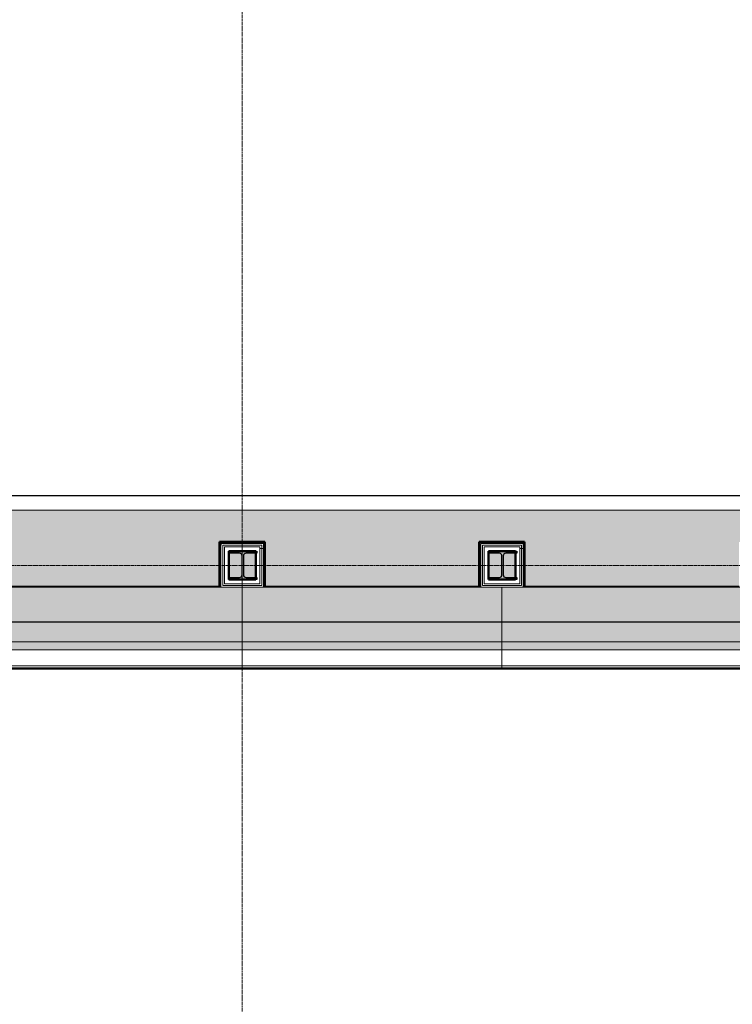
# Model space of a CAD drawing. Header units: millimetres. Extents: x 3625 to 90524, y -20577 to 42628.
# Tile 59 of 256: x 38668 to 43698, y 16232 to 23177. Entities that reach past the tile are written whole.
import ezdxf

# ---------------------------------------------------------------- set-up
doc = ezdxf.new("R2010")
doc.units = ezdxf.units.MM
doc.linetypes.add('stramien', pattern=[22.225, 12.7, -3.175, 3.175, -3.175])
for name, color, linetype, lineweight in [('A-CLNG-SUSP', 5, 'Continuous', 25), ('A-FLOR-PATT', 8, 'Continuous', 18), ('A-GENM', 6, 'Continuous', 18), ('A-GLAZ', 6, 'Continuous', 18), ('A-WALL', 2, 'Continuous', 25), ('A-WALL-MBNI', 2, 'Continuous', 25), ('A-WALL-PATT', 2, 'Continuous', 50), ('I-WALL', 2, 'Continuous', 25), ('S-COLS', 6, 'Continuous', 18), ('S-GRID', 1, 'Continuous', 18)]:
    doc.layers.add(name, color=color, linetype=linetype, lineweight=lineweight)
pattern_1 = [(0, (24722.47, 0), (406.4, 101.6), [33.528, -271.272, 33.528, -271.272, -1625.6]), (0, (24722.47, 0), (406.4, 101.6), [-609.6, 33.528, -576.072, 33.528, -271.272, -711.2]), (0, (24722.47, 0), (406.4, 101.6), [-1524, 33.528, -169.672, 33.528, -474.472]), (120, (24874.87, 50.8), (-291.1882, 301.15272), [33.528, -271.272, 33.528, -271.272, -1625.6]), (120, (24874.87, 50.8), (-291.1882, 301.15272), [-609.6, 33.528, -576.072, 33.528, -271.272, -711.2]), (120, (24874.87, 50.8), (-291.1882, 301.15272), [-1524, 33.528, -169.672, 33.528, -474.472]), (240, (24925.67, 254), (-115.2118, -402.75272), [33.528, -271.272, 33.528, -271.272, -1625.6]), (240, (24925.67, 254), (-115.2118, -402.75272), [-609.6, 33.528, -576.072, 33.528, -271.272, -711.2]), (240, (24925.67, 254), (-115.2118, -402.75272), [-1524, 33.528, -169.672, 33.528, -474.472])]
pattern_2 = [(180, (42232.4, 19095.7), (6e-14, 500), []), (180, (42232.4, 19045.7), (6e-14, 500), []), (180, (42232.4, 18995.7), (6e-14, 500), []), (180, (42232.4, 18945.7), (6e-14, 500), [])]
pattern_3 = [(180, (40399.07, 19095.7), (6e-14, 500), []), (180, (40399.07, 19045.7), (6e-14, 500), []), (180, (40399.07, 18995.7), (6e-14, 500), []), (180, (40399.07, 18945.7), (6e-14, 500), [])]

# ---------------------------------------------------------------- blocks, each defined once
blk = doc.blocks.new('10844_ABT model nieuw_export 08-11-2012_rvt-1-Plotview plafond vierde Verdieping - 1 op 100')
at = {"layer": 'A-FLOR-PATT'}
h = blk.add_hatch(color=254, dxfattribs=at)
h.paths.add_polyline_path([(7834.7, 19178.2), (8023.3, 19178.2), (8023.3, 19493.2), (8343.3, 19493.2), (8343.3, 19178.2), (9856.6, 19178.2), (9856.6, 19493.2), (9969.1, 19493.2), (9969.1, 19718.2), (5044.6, 19718.2), (5045.5, 35438.2), (9969.1, 35438.2), (9969.1, 35663.2), (9856.6, 35663.2), (9856.6, 35968.2), (8343.3, 35968.2), (8343.3, 35663.2), (8023.3, 35663.2), (8023.3, 35968.2), (6509.9, 35968.2), (6509.9, 35663.2), (6189.9, 35663.2), (6189.9, 35968.2), (4676.6, 35968.2), (4676.6, 35663.2), (4376.6, 35663.2), (4376.6, 34159.9), (4676.6, 34159.9), (4676.6, 33829.9), (4376.6, 33829.9), (4376.6, 32326.5), (4676.6, 32326.5), (4676.6, 31996.5), (4376.6, 31996.5), (4376.6, 30493.2), (4676.6, 30493.2), (4676.6, 30163.2), (4376.6, 30163.2), (4376.6, 28659.9), (4676.6, 28659.9), (4676.6, 28329.9), (4376.6, 28329.9), (4376.6, 26826.5), (4676.6, 26826.5), (4676.6, 26496.5), (4376.6, 26496.5), (4376.6, 24993.2), (4676.6, 24993.2), (4676.6, 24663.2), (4376.6, 24663.2), (4376.6, 23159.9), (4676.6, 23159.9), (4676.6, 22829.9), (4376.6, 22829.9), (4376.6, 21326.5), (4676.6, 21326.5), (4676.6, 20996.5), (4376.6, 20996.5), (4376.6, 19493.2), (4676.6, 19493.2), (4676.6, 19178.2), (6189.9, 19178.2), (6189.9, 19493.2), (6509.9, 19493.2), (6509.9, 19178.2), (7230.4, 19178.2)], flags=0)
h.paths.add_polyline_path([(16898.3, 19178.2), (17189.9, 19178.2), (17189.9, 19493.2), (17509.9, 19493.2), (17509.9, 19178.2), (19023.3, 19178.2), (19023.3, 19493.2), (19287.8, 19493.2), (19287.8, 19718.2), (13730.8, 19718.2), (13730.8, 19493.2), (13843.3, 19493.2), (13843.3, 19178.2), (15356.6, 19178.2), (15356.6, 19493.2), (15676.6, 19493.2), (15676.6, 19178.2), (16294.1, 19178.2)], flags=0)
h.paths.add_polyline_path([(10176.6, 19178.2), (11689.9, 19178.2), (11689.9, 19493.2), (12009.9, 19493.2), (12009.9, 19178.2), (13523.3, 19178.2), (13523.3, 19493.2), (13635.8, 19493.2), (13635.8, 19718.2), (10064.1, 19718.2), (10064.1, 19493.2), (10176.6, 19493.2), (10176.6, 19185.7)], flags=0)
h.paths.add_polyline_path([(4444.8, 19228.2), (4479.3, 19228.2), (4421.6, 19285.9), (4421.6, 19228.2)], flags=0)
h.paths.add_polyline_path([(4611.6, 19228.2), (4611.6, 19357.6), (4596.8, 19372.4), (4583.1, 19377.3), (4570.2, 19371.3), (4476.6, 19277.6), (4471.3, 19264.9), (4476.6, 19252.2), (4500.6, 19228.2), (4571.3, 19228.2)], flags=0)
h.paths.add_polyline_path([(19210.3, 19243.2), (19278.3, 19243.2), (19278.3, 19413.2), (19210.3, 19413.2), (19197.5, 19407.9), (19192.3, 19395.2), (19192.3, 19261.2), (19197.5, 19248.5)], flags=0)
h.paths.add_polyline_path([(19088.3, 19243.2), (19165.3, 19243.2), (19178, 19248.5), (19183.3, 19261.2), (19183.3, 19395.2), (19178, 19407.9), (19165.3, 19413.2), (19088.3, 19413.2), (19088.3, 19248.5)], flags=0)
h.paths.add_polyline_path([(17331.3, 19243.2), (17344, 19248.5), (17349.3, 19261.2), (17349.3, 19395.2), (17344, 19407.9), (17331.3, 19413.2), (17254.9, 19413.2), (17254.9, 19243.2)], flags=0)
h.paths.add_polyline_path([(17444.9, 19243.2), (17444.9, 19413.2), (17376.3, 19413.2), (17363.5, 19407.9), (17358.3, 19395.2), (17358.3, 19261.2), (17363.5, 19248.5), (17376.3, 19243.2)], flags=0)
h.paths.add_polyline_path([(15543.3, 19243.2), (15611.6, 19243.2), (15611.6, 19413.2), (15543.3, 19413.2), (15530.5, 19407.9), (15525.3, 19395.2), (15525.3, 19261.2), (15530.5, 19248.5)], flags=0)
h.paths.add_polyline_path([(15421.6, 19243.2), (15498.3, 19243.2), (15511, 19248.5), (15516.3, 19261.2), (15516.3, 19395.2), (15511, 19407.9), (15498.3, 19413.2), (15421.6, 19413.2), (15421.6, 19248.5)], flags=0)
h.paths.add_polyline_path([(13710.3, 19243.2), (13778.3, 19243.2), (13778.3, 19413.2), (13710.3, 19413.2), (13697.5, 19407.9), (13692.3, 19395.2), (13692.3, 19261.2), (13697.5, 19248.5)], flags=0)
h.paths.add_polyline_path([(13588.3, 19243.2), (13665.3, 19243.2), (13678, 19248.5), (13683.3, 19261.2), (13683.3, 19395.2), (13678, 19407.9), (13665.3, 19413.2), (13588.3, 19413.2), (13588.3, 19248.5)], flags=0)
h.paths.add_polyline_path([(11754.9, 19243.2), (11831.3, 19243.2), (11844, 19248.5), (11849.3, 19261.2), (11849.3, 19395.2), (11844, 19407.9), (11831.3, 19413.2), (11754.9, 19413.2), (11754.9, 19387.3)], flags=0)
h.paths.add_polyline_path([(11944.9, 19243.2), (11944.9, 19413.2), (11876.3, 19413.2), (11863.5, 19407.9), (11858.3, 19395.2), (11858.3, 19261.2), (11863.5, 19248.5), (11876.3, 19243.2)], flags=0)
h.paths.add_polyline_path([(9998.3, 19243.2), (10011, 19248.5), (10016.3, 19261.2), (10016.3, 19395.2), (10011, 19407.9), (9998.3, 19413.2), (9921.6, 19413.2), (9921.6, 19243.2), (9949.5, 19243.2)], flags=0)
h.paths.add_polyline_path([(10043.3, 19243.2), (10111.6, 19243.2), (10111.6, 19413.2), (10043.3, 19413.2), (10030.5, 19407.9), (10025.3, 19395.2), (10025.3, 19261.2), (10030.5, 19248.5)], flags=0)
h.paths.add_polyline_path([(8165.3, 19243.2), (8178, 19248.5), (8183.3, 19261.2), (8183.3, 19395.2), (8178, 19407.9), (8165.3, 19413.2), (8088.3, 19413.2), (8088.3, 19243.2), (8136.8, 19243.2)], flags=0)
h.paths.add_polyline_path([(8278.3, 19243.2), (8278.3, 19413.2), (8210.3, 19413.2), (8197.5, 19407.9), (8192.3, 19395.2), (8192.3, 19261.2), (8197.5, 19248.5), (8210.3, 19243.2)], flags=0)
h.paths.add_polyline_path([(6444.9, 19243.2), (6444.9, 19413.2), (6376.3, 19413.2), (6363.5, 19407.9), (6358.3, 19395.2), (6358.3, 19261.2), (6363.5, 19248.5), (6376.3, 19243.2)], flags=0)
h.paths.add_polyline_path([(6254.9, 19243.2), (6331.3, 19243.2), (6344, 19248.5), (6349.3, 19261.2), (6349.3, 19395.2), (6344, 19407.9), (6331.3, 19413.2), (6254.9, 19413.2), (6254.9, 19387.3)], flags=0)
h.paths.add_polyline_path([(4457.5, 19278.7), (4471.3, 19285.1), (4565, 19378.8), (4570.2, 19391.5), (4565, 19404.2), (4541, 19428.2), (4421.6, 19428.2), (4421.6, 19307.2), (4444.8, 19284)], flags=0)
h.paths.add_polyline_path([(4611.6, 19378.8), (4611.6, 19428.2), (4562.2, 19428.2), (4603.1, 19387.3)], flags=0)
h.paths.add_polyline_path([(4435.8, 21061.5), (4605.8, 21061.5), (4605.8, 21138.7), (4599.6, 21151.8), (4587.8, 21156.7), (4453.8, 21156.7), (4441, 21151.4), (4435.8, 21138.7)], flags=0)
h.paths.add_polyline_path([(4511.3, 21165.7), (4587.8, 21165.7), (4600.5, 21171), (4605.8, 21183.7), (4605.8, 21261.2), (4435.8, 21261.2), (4435.8, 21183.7), (4441, 21171), (4453.8, 21165.7), (4475.5, 21165.7)], flags=0)
h.paths.add_polyline_path([(4435.8, 22894.9), (4605.8, 22895.2), (4605.8, 22972.7), (4599.6, 22985.8), (4587.8, 22990.7), (4453.8, 22990.7), (4441, 22985.4), (4435.8, 22972.7), (4435.8, 22895.2), (4421.6, 22894.9)], flags=0)
h.paths.add_polyline_path([(4453.8, 22999.7), (4587.8, 22999.7), (4600.5, 23005), (4605.8, 23017.7), (4605.8, 23094.9), (4435.8, 23094.9), (4435.8, 23017.7), (4441, 23005), (4447.9, 23002.1)], flags=0)
h.paths.add_polyline_path([(4511.3, 24728.2), (4605.8, 24729.2), (4605.8, 24805.7), (4599.6, 24818.8), (4587.8, 24823.7), (4453.8, 24823.7), (4441, 24818.4), (4435.8, 24805.7), (4435.8, 24728.2)], flags=0)
h.paths.add_polyline_path([(4511.3, 24832.7), (4587.8, 24832.7), (4600.5, 24838), (4605.8, 24850.7), (4605.8, 24928.2), (4435.8, 24928.2), (4435.8, 24850.7), (4441, 24838), (4453.8, 24832.7), (4475.5, 24832.7)], flags=0)
h.paths.add_polyline_path([(4511.3, 26561.5), (4605.8, 26561.5), (4605.8, 26638.7), (4599.6, 26651.8), (4587.8, 26656.7), (4453.8, 26656.7), (4441, 26651.4), (4435.8, 26638.7), (4435.8, 26561.5)], flags=0)
h.paths.add_polyline_path([(4475.5, 26665.7), (4587.8, 26665.7), (4600.5, 26671), (4605.8, 26683.7), (4605.8, 26761.2), (4435.8, 26761.2), (4435.8, 26683.7), (4441, 26671), (4453.8, 26665.7)], flags=0)
h.paths.add_polyline_path([(4421.6, 28394.9), (4605.8, 28395.2), (4605.8, 28472.7), (4599.6, 28485.8), (4587.8, 28490.7), (4453.8, 28490.7), (4441, 28485.4), (4435.8, 28472.7), (4435.8, 28395.2), (4421.6, 28395.2)], flags=0)
h.paths.add_polyline_path([(4453.8, 28499.7), (4587.8, 28499.7), (4600.5, 28505), (4605.8, 28517.7), (4605.8, 28594.9), (4435.8, 28594.9), (4435.8, 28517.7), (4441, 28505), (4447.9, 28502.1)], flags=0)
h.paths.add_polyline_path([(4435.8, 30228.2), (4605.8, 30228.2), (4605.8, 30305.7), (4599.6, 30318.8), (4587.8, 30323.7), (4453.8, 30323.7), (4441, 30318.4), (4435.8, 30305.7), (4435.8, 30276.5)], flags=0)
h.paths.add_polyline_path([(4587.8, 30332.7), (4600.5, 30338), (4605.8, 30350.7), (4605.8, 30428.2), (4435.8, 30428.2), (4435.8, 30350.7), (4441, 30338), (4453.8, 30332.7), (4511.3, 30332.7)], flags=0)
h.paths.add_polyline_path([(4550.5, 32061.5), (4605.8, 32061.5), (4605.8, 32138.7), (4599.6, 32151.8), (4587.8, 32156.7), (4453.8, 32156.7), (4441, 32151.4), (4435.8, 32138.7), (4435.8, 32061.5), (4511.3, 32061.5)], flags=0)
h.paths.add_polyline_path([(4511.3, 32165.7), (4587.8, 32165.7), (4600.5, 32171), (4605.8, 32183.7), (4605.8, 32261.2), (4435.8, 32261.2), (4435.8, 32183.7), (4441, 32171), (4453.8, 32165.7), (4475.5, 32165.7)], flags=0)
h.paths.add_polyline_path([(4605.8, 33894.9), (4605.8, 33895.2), (4604.9, 33974.8), (4599.6, 33985.8), (4587.8, 33990.7), (4453.8, 33990.7), (4441, 33985.4), (4435.8, 33972.7), (4435.8, 33895.2), (4511.3, 33894.9)], flags=0)
h.paths.add_polyline_path([(4587.8, 33999.7), (4600.5, 34005), (4605.8, 34017.7), (4605.8, 34094.9), (4435.8, 34094.9), (4435.8, 34017.7), (4441, 34005), (4453.8, 33999.7), (4511.3, 33999.7)], flags=0)
h.paths.add_polyline_path([(19076.6, 35023.2), (19076.6, 35968.2), (17509.9, 35968.2), (17509.9, 35663.2), (17189.9, 35663.2), (17189.9, 35968.2), (15676.6, 35968.2), (15676.6, 35663.2), (15356.6, 35663.2), (15356.6, 35968.2), (13843.3, 35968.2), (13843.3, 35663.2), (13730.8, 35663.2), (13730.8, 35438.2), (18655.6, 35438.2), (18655.6, 35023.2)], flags=0)
h.paths.add_polyline_path([(10855.9, 35438.2), (11802.4, 35438.2), (11802.4, 35663.2), (11689.9, 35663.2), (11689.9, 35968.2), (10176.6, 35968.2), (10176.6, 35663.2), (10064.1, 35663.2), (10064.1, 35438.2), (10251.6, 35438.2)], flags=0)
h.paths.add_polyline_path([(12064.4, 35438.2), (13635.8, 35438.2), (13635.8, 35663.2), (13523.3, 35663.2), (13523.3, 35968.2), (12009.9, 35968.2), (12009.9, 35663.2), (11897.4, 35663.2), (11897.4, 35438.2)], flags=0)
h.paths.add_polyline_path([(4565, 35728.2), (4611.6, 35728.2), (4611.6, 35777.6), (4562.2, 35728.2)], flags=0)
h.paths.add_polyline_path([(4534.3, 35728.2), (4541, 35728.2), (4565, 35752.2), (4569.9, 35765.8), (4563.9, 35778.7), (4470.2, 35872.4), (4457.5, 35877.7), (4444.8, 35872.4), (4421.6, 35849.2), (4421.6, 35728.2), (4520.8, 35728.2)], flags=0)
h.paths.add_polyline_path([(17376.3, 35743.2), (17444.9, 35743.2), (17444.9, 35913.2), (17376.3, 35913.2), (17363.5, 35907.9), (17358.3, 35895.2), (17358.3, 35761.2), (17363.5, 35748.5)], flags=0)
h.paths.add_polyline_path([(17331.3, 35743.2), (17344, 35748.5), (17349.3, 35761.2), (17349.3, 35895.2), (17344, 35907.9), (17331.3, 35913.2), (17254.9, 35913.2), (17254.9, 35743.2)], flags=0)
h.paths.add_polyline_path([(15543.3, 35743.2), (15611.6, 35743.2), (15611.6, 35913.2), (15543.3, 35913.2), (15530.5, 35907.9), (15525.3, 35895.2), (15525.3, 35761.2), (15530.5, 35748.5)], flags=0)
h.paths.add_polyline_path([(9921.6, 35743.2), (9998.3, 35743.2), (10011, 35748.5), (10016.3, 35761.2), (10016.3, 35895.2), (10011, 35907.9), (9998.3, 35913.2), (9921.6, 35913.2), (9921.6, 35823.9)], flags=0)
h.paths.add_polyline_path([(10111.6, 35743.2), (10111.6, 35913.2), (10043.3, 35913.2), (10030.5, 35907.9), (10025.3, 35895.2), (10025.3, 35761.2), (10030.5, 35748.5), (10043.3, 35743.2), (10064.1, 35743.2)], flags=0)
h.paths.add_polyline_path([(13710.3, 35743.2), (13778.3, 35743.2), (13778.3, 35913.2), (13710.3, 35913.2), (13697.5, 35907.9), (13692.3, 35895.2), (13692.3, 35761.2), (13697.5, 35748.5)], flags=0)
h.paths.add_polyline_path([(13588.3, 35743.2), (13665.3, 35743.2), (13678, 35748.5), (13683.3, 35761.2), (13683.3, 35895.2), (13678, 35907.9), (13665.3, 35913.2), (13588.3, 35913.2), (13588.3, 35748.5)], flags=0)
h.paths.add_polyline_path([(8210.3, 35743.2), (8278.3, 35743.2), (8278.3, 35913.2), (8210.3, 35913.2), (8197.5, 35907.9), (8192.3, 35895.2), (8192.3, 35761.2), (8197.5, 35748.5)], flags=0)
h.paths.add_polyline_path([(15421.6, 35743.2), (15498.3, 35743.2), (15511, 35748.5), (15516.3, 35761.2), (15516.3, 35895.2), (15511, 35907.9), (15498.3, 35913.2), (15421.6, 35913.2), (15421.6, 35748.5)], flags=0)
h.paths.add_polyline_path([(6254.9, 35743.2), (6331.3, 35743.2), (6344, 35748.5), (6349.3, 35761.2), (6349.3, 35895.2), (6344, 35907.9), (6331.3, 35913.2), (6254.9, 35913.2), (6254.9, 35823.9)], flags=0)
h.paths.add_polyline_path([(8165.3, 35743.2), (8178, 35748.5), (8183.3, 35761.2), (8183.3, 35895.2), (8178, 35907.9), (8165.3, 35913.2), (8088.3, 35913.2), (8088.3, 35743.2), (8136.8, 35743.2)], flags=0)
h.paths.add_polyline_path([(6444.9, 35743.2), (6444.9, 35913.2), (6376.3, 35913.2), (6363.5, 35907.9), (6358.3, 35895.2), (6358.3, 35761.2), (6363.5, 35748.5), (6376.3, 35743.2)], flags=0)
h.paths.add_polyline_path([(11876.3, 35743.2), (11944.9, 35743.2), (11944.9, 35913.2), (11876.3, 35913.2), (11863.5, 35907.9), (11858.3, 35895.2), (11858.3, 35761.2), (11863.5, 35748.5)], flags=0)
h.paths.add_polyline_path([(11812.4, 35743.2), (11831.3, 35743.2), (11844, 35748.5), (11849.3, 35761.2), (11849.3, 35895.2), (11844, 35907.9), (11831.3, 35913.2), (11754.9, 35913.2), (11754.9, 35743.2), (11802.4, 35743.2)], flags=0)
h.paths.add_polyline_path([(4584.1, 35778.7), (4596.8, 35784), (4611.6, 35798.8), (4611.6, 35928.2), (4500.6, 35928.2), (4476.6, 35904.2), (4471.3, 35891.5), (4477.7, 35877.7), (4571.3, 35784), (4577.1, 35781.6)], flags=0)
h.paths.add_polyline_path([(4421.6, 35870.5), (4479.3, 35928.2), (4421.6, 35927.4), (4421.6, 35872.4)], flags=0)
at = {"layer": 'S-COLS', "lineweight": 5}
for points in [[(15420.8, 19228.2), (15620.8, 19228.2), (15620.8, 19243.2), (15543.3, 19243.2), (15530.5, 19248.5), (15525.3, 19261.2), (15525.3, 19395.2), (15530.5, 19407.9), (15543.3, 19413.2), (15620.8, 19413.2), (15620.8, 19428.2), (15420.8, 19428.2), (15420.8, 19413.2), (15498.3, 19413.2), (15511, 19407.9), (15516.3, 19395.2), (15516.3, 19261.2), (15511, 19248.5), (15498.3, 19243.2), (15420.8, 19243.2)], [(17253.8, 19228.2), (17453.8, 19228.2), (17453.8, 19243.2), (17376.3, 19243.2), (17363.5, 19248.5), (17358.3, 19261.2), (17358.3, 19395.2), (17363.5, 19407.9), (17376.3, 19413.2), (17453.8, 19413.2), (17453.8, 19428.2), (17253.8, 19428.2), (17253.8, 19413.2), (17331.3, 19413.2), (17344, 19407.9), (17349.3, 19395.2), (17349.3, 19261.2), (17344, 19248.5), (17331.3, 19243.2), (17253.8, 19243.2)]]:
    blk.add_hatch(color=256, dxfattribs=at).paths.add_polyline_path(points, flags=0)
at = {"layer": 'S-COLS', "color": 250, "lineweight": 25}
for p, q in [((15420.8, 19413.2), (15420.8, 19428.2)), ((15420.8, 19428.2), (15620.8, 19428.2)), ((15498.3, 19413.2), (15420.8, 19413.2)), ((15516.3, 19261.2), (15516.3, 19395.2)), ((15525.3, 19395.2), (15525.3, 19261.2)), ((15620.8, 19413.2), (15543.3, 19413.2)), ((15620.8, 19428.2), (15620.8, 19413.2)), ((17253.8, 19413.2), (17253.8, 19428.2)), ((17253.8, 19428.2), (17453.8, 19428.2)), ((17331.3, 19413.2), (17253.8, 19413.2)), ((17349.3, 19261.2), (17349.3, 19395.2)), ((17358.3, 19395.2), (17358.3, 19261.2)), ((17453.8, 19413.2), (17376.3, 19413.2)), ((17453.8, 19428.2), (17453.8, 19413.2)), ((15420.8, 19228.2), (15420.8, 19243.2)), ((15420.8, 19243.2), (15498.3, 19243.2)), ((15543.3, 19243.2), (15620.8, 19243.2)), ((15620.8, 19243.2), (15620.8, 19228.2)), ((17253.8, 19228.2), (17253.8, 19243.2)), ((17253.8, 19243.2), (17331.3, 19243.2)), ((17376.3, 19243.2), (17453.8, 19243.2)), ((17453.8, 19243.2), (17453.8, 19228.2)), ((15620.8, 19228.2), (15420.8, 19228.2)), ((17453.8, 19228.2), (17253.8, 19228.2))]:
    blk.add_line(p, q, dxfattribs=at)
for centre, start, end in [((15498.3, 19395.2), 0, 90), ((15543.3, 19395.2), 90, 180), ((17331.3, 19395.2), 0, 90), ((17376.3, 19395.2), 90, 180), ((15498.3, 19261.2), 270, 0), ((15543.3, 19261.2), 180, 270), ((17331.3, 19261.2), 270, 0), ((17376.3, 19261.2), 180, 270)]:
    blk.add_arc(centre, 18, start, end, dxfattribs=at)
blk = doc.blocks.new('28_KA_Prefab betonnen borstwering dak zuid houten lattengevel - 28_KA_Prefab betonnen borstwering dak zuid houten lattengevel-10199185-Plotview plafond vierde Verdieping - 1 op 100')
at = {"layer": 'A-WALL-PATT', "lineweight": 25}
h = blk.add_hatch(color=256, dxfattribs=at)
h.paths.add_polyline_path([(31676.6, 18928.2), (31916.6, 18928.2), (31916.6, 19178.2), (30343.3, 19178.2), (30343.3, 19163.2), (30183.2, 19163.2), (30183.2, 18929.2), (28349.9, 18929.2), (28349.9, 18929.2), (26516.6, 18929.2), (26516.6, 18929.2), (24683.3, 18929.2), (24683.2, 18929.2), (22849.9, 18929.2), (22849.9, 18929.2), (21016.6, 18929.2), (21016.6, 18929.2), (19183.3, 18929.2), (19183.2, 18929.2), (17349.9, 18929.2), (17349.9, 18929.2), (15516.6, 18929.2), (15516.6, 18929.2), (13683.3, 18929.2), (13683.2, 18929.2), (11849.9, 18929.2), (11849.9, 18929.2), (10016.6, 18929.2), (10016.6, 18929.2), (8183.3, 18929.2), (8183.2, 18929.2), (6349.9, 18929.2), (6349.9, 18929.2), (4516.6, 18929.6), (4516.6, 19163.2), (4356.6, 19163.2), (4356.6, 19178.2), (4256.6, 19178.2), (4256.6, 18928.2), (31400.3, 18928.2)], flags=0)
h.paths.add_polyline_path([(30023.3, 19174.2), (30023.3, 19178.2), (28509.9, 19178.2), (28509.9, 19174.2), (29587.5, 19174.2)], flags=0)
h.paths.add_polyline_path([(28189.9, 19174.2), (28189.9, 19178.2), (26676.6, 19178.2), (26676.6, 19174.2), (27774.8, 19174.2)], flags=0)
h.paths.add_polyline_path([(26356.6, 19174.2), (26356.6, 19178.2), (24843.3, 19178.2), (24843.3, 19174.2), (25962, 19174.2)], flags=0)
h.paths.add_polyline_path([(24523.3, 19174.2), (24523.3, 19178.2), (23009.9, 19178.2), (23009.9, 19174.2), (24149.3, 19174.2)], flags=0)
h.paths.add_polyline_path([(22689.9, 19174.2), (22689.9, 19178.2), (21176.6, 19178.2), (21176.6, 19174.2), (22336.6, 19174.2)], flags=0)
h.paths.add_polyline_path([(19343.3, 19174.2), (20856.6, 19174.2), (20856.6, 19178.2), (19343.3, 19178.2)], flags=0)
h.paths.add_polyline_path([(19023.3, 19174.2), (19023.3, 19178.2), (17509.9, 19178.2), (17509.9, 19174.2), (19013.2, 19174.2)], flags=0)
h.paths.add_polyline_path([(15676.6, 19174.2), (17189.9, 19174.2), (17189.9, 19178.2), (15676.6, 19178.2)], flags=0)
h.paths.add_polyline_path([(14481.4, 19174.2), (15356.6, 19174.2), (15356.6, 19178.2), (13843.3, 19178.2), (13843.3, 19174.2), (13877.1, 19174.2)], flags=0)
h.paths.add_polyline_path([(12064.4, 19174.2), (13523.3, 19174.2), (13523.3, 19178.2), (12009.9, 19178.2), (12009.9, 19174.2)], flags=0)
h.paths.add_polyline_path([(10176.6, 19174.2), (11689.9, 19174.2), (11689.9, 19178.2), (10176.6, 19178.2)], flags=0)
h.paths.add_polyline_path([(8438.9, 19174.2), (9856.6, 19174.2), (9856.6, 19178.2), (8343.3, 19178.2), (8343.3, 19174.2)], flags=0)
h.paths.add_polyline_path([(6626.2, 19174.2), (8023.3, 19174.2), (8023.3, 19178.2), (6509.9, 19178.2), (6509.9, 19174.2)], flags=0)
h.paths.add_polyline_path([(5417.7, 19174.2), (6189.9, 19174.2), (6189.9, 19178.2), (4676.6, 19178.2), (4676.6, 19174.2), (4813.4, 19174.2)], flags=0)
at = {"layer": 'A-WALL-MBNI'}
for p, q in [((15356.6, 19178.2), (13843.3, 19178.2)), ((17189.9, 19178.2), (15676.6, 19178.2)), ((19023.3, 19178.2), (17509.9, 19178.2))]:
    blk.add_line(p, q, dxfattribs=at)
blk = doc.blocks.new('31_KA_Houten vliesgevel met draaiend deel natuursteen gevel - 31_KA_Houten vliesgevel met draaiend deel natuursteen gevel-12423262-Plotview plafond vierde Verdieping - 1 op 100')
at = {"layer": 'A-GLAZ', "lineweight": 25}
for points in [[(341.5, 166), (916.6, 166), (916.6, 411), (-916.7, 411), (-916.7, 166), (39.4, 166)], [(39.4, 26), (916.6, 26), (916.6, 165), (-916.7, 165), (-916.7, 26), (-262.7, 26)], [(-916.7, -30), (916.6, -30), (916.6, 26), (-916.7, 26), (-916.7, 7.7)]]:
    blk.add_hatch(color=256, dxfattribs=at).paths.add_polyline_path(points, flags=0)
at = {"layer": 'A-GLAZ'}
for p, q in [((-916.7, 411), (-916.7, 166)), ((916.6, 411), (-916.7, 411)), ((916.6, 166), (916.6, 411)), ((916.6, 166), (-916.7, 166)), ((-916.7, 165), (-916.7, 26)), ((916.6, 165), (-916.7, 165)), ((916.6, 165), (916.6, 26)), ((-916.7, 26), (-916.7, -30)), ((916.6, 26), (-916.7, 26)), ((916.6, 26), (916.6, -30)), ((-916.7, -30), (-916.7, -143.6)), ((916.6, -30), (-916.7, -30)), ((916.6, -143.6), (916.6, -30)), ((-916.7, -143.6), (-916.7, -158.6)), ((916.6, -143.6), (-916.7, -143.6)), ((916.6, -158.6), (-916.7, -158.6)), ((916.6, -158.6), (916.6, -143.6))]:
    blk.add_line(p, q, dxfattribs=at)

msp = doc.modelspace()

# ---------------------------------------------------------------- hatches: boundary and pattern name
at = {"layer": 'A-WALL-PATT', "lineweight": 18}
h = msp.add_hatch(dxfattribs=at)
h.set_pattern_fill('FP_10', color=256, style=0, pattern_type=2)
h.set_pattern_definition(pattern_1)
h.paths.add_polyline_path([(40399.1, 19483.2), (40399.1, 19493.2), (40079.1, 19493.2), (40079.1, 19483.2), (40389.1, 19483.2)], flags=0)
h = msp.add_hatch(dxfattribs=at)
h.set_pattern_fill('FP_10', color=256, style=0, pattern_type=2)
h.set_pattern_definition(pattern_1)
h.paths.add_polyline_path([(40089, 19174.2), (40089.1, 19174.2), (40089.1, 19483.2), (40079.1, 19483.2), (40079.1, 19174.2)], flags=0)
h = msp.add_hatch(dxfattribs=at)
h.set_pattern_fill('FP_160', color=256, angle=-90, style=0, pattern_type=2)
h.set_pattern_definition([(270, (40439.07, 19493.2), (-500, -3e-14), []), (270, (40489.07, 19493.2), (-500, -3e-14), []), (270, (40539.07, 19493.2), (-500, -3e-14), []), (270, (40589.07, 19493.2), (-500, -3e-14), [])])
h.paths.add_polyline_path([(40389.1, 19470.7), (40389.1, 19483.2), (40089.1, 19483.2), (40089.1, 19470.7), (40376.6, 19470.7)], flags=0)
h = msp.add_hatch(dxfattribs=at)
h.set_pattern_fill('FP_161', color=256, angle=90, style=0, pattern_type=2)
h.set_pattern_definition(pattern_3)
h.paths.add_polyline_path([(40376.6, 19185.7), (40376.6, 19458.2), (40364.1, 19458.2), (40364.1, 19185.7)], flags=0)
h = msp.add_hatch(dxfattribs=at)
h.set_pattern_fill('FP_161', color=256, angle=90, style=0, pattern_type=2)
h.set_pattern_definition(pattern_3)
h.paths.add_polyline_path([(40388.1, 19174.2), (40389.1, 19174.2), (40389.1, 19470.7), (40376.6, 19470.7), (40376.6, 19174.2)], flags=0)
h = msp.add_hatch(dxfattribs=at)
h.set_pattern_fill('FP_10', color=256, style=0, pattern_type=2)
h.set_pattern_definition(pattern_1)
h.paths.add_polyline_path([(40389.1, 19174.2), (40399.1, 19174.2), (40399.1, 19483.2), (40389.1, 19483.2), (40389.1, 19174.2)], flags=0)
h = msp.add_hatch(dxfattribs=at)
h.set_pattern_fill('FP_10', color=256, style=0, pattern_type=2)
h.set_pattern_definition(pattern_1)
h.paths.add_polyline_path([(42222.4, 19483.2), (42232.4, 19483.2), (42232.4, 19493.2), (41912.4, 19493.2), (41912.4, 19483.2), (41922.9, 19483.2)], flags=0)
h = msp.add_hatch(dxfattribs=at)
h.set_pattern_fill('FP_10', color=256, style=0, pattern_type=2)
h.set_pattern_definition(pattern_1)
h.paths.add_polyline_path([(41922.4, 19174.2), (41922.4, 19174.2), (41922.4, 19483.2), (41912.4, 19483.2), (41912.4, 19174.2)], flags=0)
h = msp.add_hatch(dxfattribs=at)
h.set_pattern_fill('FP_158', color=256, angle=-90, style=0, pattern_type=2)
h.set_pattern_definition([(270, (42272.4, 19493.2), (-500, -3e-14), []), (270, (42322.4, 19493.2), (-500, -3e-14), []), (270, (42372.4, 19493.2), (-500, -3e-14), []), (270, (42422.4, 19493.2), (-500, -3e-14), [])])
h.paths.add_polyline_path([(42222.4, 19470.7), (42222.4, 19483.2), (41922.4, 19483.2), (41922.9, 19470.7), (42209.9, 19470.7)], flags=0)
h = msp.add_hatch(dxfattribs=at)
h.set_pattern_fill('FP_159', color=256, angle=90, style=0, pattern_type=2)
h.set_pattern_definition(pattern_2)
h.paths.add_polyline_path([(42209.9, 19185.7), (42209.9, 19458.2), (42197.4, 19458.2), (42197.4, 19185.7)], flags=0)
h = msp.add_hatch(dxfattribs=at)
h.set_pattern_fill('FP_159', color=256, angle=90, style=0, pattern_type=2)
h.set_pattern_definition(pattern_2)
h.paths.add_polyline_path([(42221.4, 19174.2), (42222.4, 19174.2), (42222.4, 19470.7), (42209.9, 19470.7), (42209.9, 19174.2)], flags=0)
h = msp.add_hatch(dxfattribs=at)
h.set_pattern_fill('FP_10', color=256, style=0, pattern_type=2)
h.set_pattern_definition(pattern_1)
h.paths.add_polyline_path([(42222.4, 19174.2), (42232.4, 19174.2), (42232.4, 19483.2), (42222.4, 19483.2), (42222.4, 19174.2)], flags=0)

# ---------------------------------------------------------------- linework, layer by layer
at = {"layer": 'A-CLNG-SUSP'}
msp.add_line((52444.7, 19818.2), (38453.3, 19818.2), dxfattribs=at)
at = {"layer": 'A-GENM'}
for p, q in [((38453.3, 19818.2), (52444.7, 19818.2)), ((52544.7, 19718.2), (38453.3, 19718.2))]:
    msp.add_line(p, q, dxfattribs=at)
at = {"layer": 'A-WALL'}
msp.add_line((29235.7, 18598.2), (54909, 18598.2), dxfattribs=at)
at = {"layer": 'I-WALL', "lineweight": 50}
for p, q in [((40079.1, 19493.2), (40399.1, 19493.2)), ((40079.1, 19174.2), (40079.1, 19493.2)), ((40399.1, 19493.2), (40399.1, 19174.2)), ((41912.4, 19493.2), (42232.4, 19493.2)), ((41912.4, 19174.2), (41912.4, 19493.2)), ((42232.4, 19493.2), (42232.4, 19174.2)), ((40334.1, 19428.2), (40144.1, 19428.2)), ((40144.1, 19428.2), (40144.1, 19228.2)), ((40334.1, 19228.2), (40334.1, 19428.2)), ((42167.4, 19428.2), (41977.4, 19428.2)), ((41977.4, 19428.2), (41977.4, 19228.2)), ((42167.4, 19228.2), (42167.4, 19428.2)), ((40144.1, 19228.2), (40334.1, 19228.2)), ((41977.4, 19228.2), (42167.4, 19228.2))]:
    msp.add_line(p, q, dxfattribs=at)
at = {"layer": 'I-WALL', "lineweight": 18}
for p, q in [((40089.1, 19483.2), (40389.1, 19483.2)), ((40089.1, 19174.2), (40089.1, 19483.2)), ((40101.6, 19470.7), (40376.6, 19470.7)), ((40101.6, 19185.7), (40101.6, 19470.7)), ((40114.1, 19458.2), (40364.1, 19458.2)), ((40114.1, 19198.2), (40114.1, 19458.2)), ((40364.1, 19198.2), (40364.1, 19458.2)), ((40376.6, 19185.7), (40376.6, 19470.7)), ((40389.1, 19174.2), (40389.1, 19483.2)), ((41922.4, 19483.2), (42222.4, 19483.2)), ((41922.4, 19174.2), (41922.4, 19483.2)), ((41934.9, 19470.7), (42209.9, 19470.7)), ((41934.9, 19185.7), (41934.9, 19470.7)), ((41947.4, 19458.2), (42197.4, 19458.2)), ((41947.4, 19198.2), (41947.4, 19458.2)), ((42197.4, 19198.2), (42197.4, 19458.2)), ((42209.9, 19185.7), (42209.9, 19470.7)), ((42222.4, 19174.2), (42222.4, 19483.2)), ((40101.6, 19185.7), (40376.6, 19185.7)), ((40114.1, 19198.2), (40364.1, 19198.2)), ((41934.9, 19185.7), (42209.9, 19185.7)), ((41947.4, 19198.2), (42197.4, 19198.2))]:
    msp.add_line(p, q, dxfattribs=at)
at = {"layer": 'S-GRID', "linetype": 'stramien'}
for p, q in [((40239.1, 41627.6), (40239.1, -3246.7)), ((23498.5, 19328.2), (89501.6, 19328.2))]:
    msp.add_line(p, q, dxfattribs=at)

# ---------------------------------------------------------------- block references
at = {"color": 250, "lineweight": 5}
msp.add_blockref('10844_ABT model nieuw_export 08-11-2012_rvt-1-Plotview plafond vierde Verdieping - 1 op 100', (24722.5, 0), dxfattribs=at)
at = {"layer": 'A-GLAZ', "lineweight": 25}
for p in [(39322.4, 18763.2), (41155.7, 18763.2), (42989.1, 18763.2)]:
    msp.add_blockref('31_KA_Houten vliesgevel met draaiend deel natuursteen gevel - 31_KA_Houten vliesgevel met draaiend deel natuursteen gevel-12423262-Plotview plafond vierde Verdieping - 1 op 100', p, dxfattribs=at)
at = {"layer": 'A-WALL-MBNI'}
msp.add_blockref('28_KA_Prefab betonnen borstwering dak zuid houten lattengevel - 28_KA_Prefab betonnen borstwering dak zuid houten lattengevel-10199185-Plotview plafond vierde Verdieping - 1 op 100', (24722.5, 0), dxfattribs=at)

doc.saveas('drawing.dxf')
